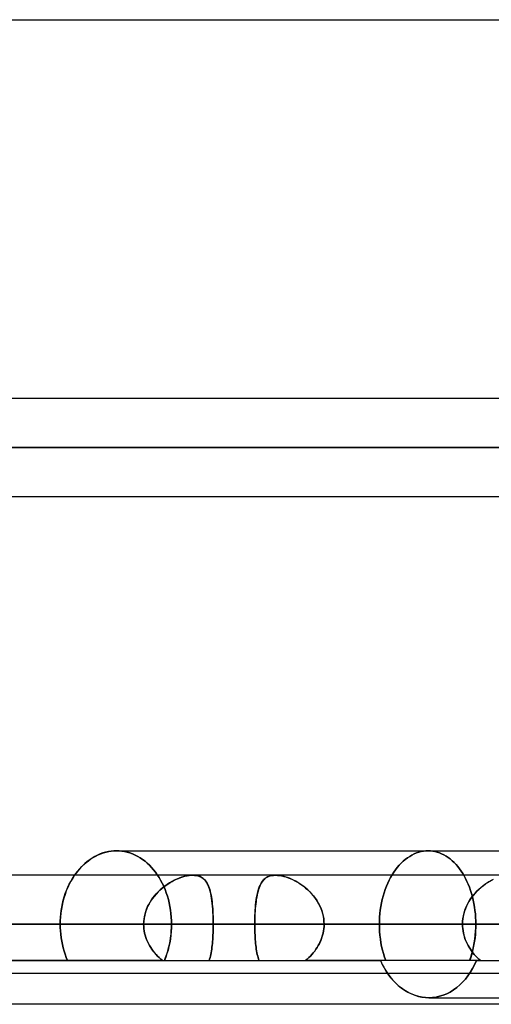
# Model space of a CAD drawing. Header units: millimetres. Extents: x -288 to 288, y -100 to 123.
# Tile 42 of 75: x 44 to 55, y 18 to 41. Entities that reach past the tile are written whole.
import ezdxf

# ---------------------------------------------------------------- set-up
doc = ezdxf.new("R2010")
doc.units = ezdxf.units.MM
doc.layers.add('MAIN-1', color=7, linetype='Continuous')
doc.layers.add('MAIN-2', color=7, linetype='Continuous')

msp = doc.modelspace()

# ---------------------------------------------------------------- linework, layer by layer
at = {"layer": 'MAIN-1'}
for p, q in [((-163.11, 41.175), (163.11, 41.175)), ((171.054, 32.435), (-171.054, 32.435)), ((171.99, 31.305), (-171.99, 31.305)), ((-170.929, 30.175), (170.929, 30.175)), ((46.057, 21.833), (45.998, 21.794)), ((46.116, 21.868), (46.057, 21.833)), ((46.177, 21.899), (46.116, 21.868)), ((46.239, 21.926), (46.177, 21.899)), ((46.302, 21.949), (46.239, 21.926)), ((46.365, 21.968), (46.302, 21.949)), ((46.428, 21.982), (46.365, 21.968)), ((46.491, 21.992), (46.428, 21.982)), ((46.553, 21.998), (46.491, 21.992)), ((46.615, 22), (46.553, 21.998)), ((46.615, 22), (56.587, 22)), ((45.785, 21.605), (45.737, 21.551)), ((45.835, 21.657), (45.785, 21.605)), ((45.887, 21.706), (45.835, 21.657)), ((45.942, 21.752), (45.887, 21.706)), ((45.998, 21.794), (45.942, 21.752)), ((170.929, 21.435), (-170.929, 21.435)), ((45.692, 21.494), (45.649, 21.435)), ((45.737, 21.551), (45.692, 21.494)), ((171.99, 20.305), (-171.99, 20.305)), ((-170.929, 19.175), (170.929, 19.175)), ((52.866, 19.175), (52.922, 19.098)), ((52.922, 19.098), (52.981, 19.025)), ((52.981, 19.025), (53.045, 18.957)), ((53.045, 18.957), (53.114, 18.893)), ((53.114, 18.893), (53.185, 18.835)), ((53.185, 18.835), (53.26, 18.782)), ((53.26, 18.782), (53.337, 18.737)), ((53.337, 18.737), (53.417, 18.698)), ((53.417, 18.698), (53.497, 18.666)), ((53.497, 18.666), (53.579, 18.641)), ((53.579, 18.641), (53.661, 18.624)), ((81.36, 18.457), (-81.36, 18.457)), ((53.661, 18.624), (53.742, 18.613)), ((53.742, 18.613), (53.822, 18.61)), ((53.822, 18.61), (57.45, 18.61))]:
    msp.add_line(p, q, dxfattribs=at)
at = {"layer": 'MAIN-2'}
for p, q in [((64.3, 32.435), (-64.3, 32.435)), ((-171.99, 31.305), (171.99, 31.305)), ((170.293, 31.305), (-170.293, 31.305)), ((-170.293, 31.305), (170.293, 31.305)), ((-64.969, 31.305), (64.969, 31.305)), ((64.969, 31.305), (-64.969, 31.305)), ((63.49, 31.305), (-63.49, 31.305)), ((-63.49, 31.305), (63.49, 31.305)), ((-64.174, 30.175), (64.174, 30.175)), ((45.967, 21.771), (46.022, 21.811)), ((46.022, 21.811), (46.078, 21.847)), ((46.078, 21.847), (46.136, 21.879)), ((46.136, 21.879), (46.195, 21.908)), ((46.195, 21.908), (46.254, 21.932)), ((46.254, 21.932), (46.315, 21.953)), ((46.315, 21.953), (46.375, 21.97)), ((46.375, 21.97), (46.436, 21.983)), ((46.436, 21.983), (46.496, 21.993)), ((46.496, 21.993), (46.556, 21.998)), ((46.556, 21.998), (46.615, 22)), ((46.615, 22), (46.675, 21.998)), ((46.675, 21.998), (46.615, 22)), ((46.675, 21.998), (46.737, 21.992)), ((46.737, 21.992), (46.675, 21.998)), ((46.737, 21.992), (46.799, 21.982)), ((46.799, 21.982), (46.737, 21.992)), ((46.799, 21.982), (46.861, 21.968)), ((46.861, 21.968), (46.799, 21.982)), ((46.861, 21.968), (46.922, 21.95)), ((46.922, 21.95), (46.861, 21.968)), ((46.922, 21.95), (46.984, 21.928)), ((46.984, 21.928), (46.922, 21.95)), ((46.984, 21.928), (47.044, 21.902)), ((47.044, 21.902), (46.984, 21.928)), ((47.044, 21.902), (47.104, 21.871)), ((47.104, 21.871), (47.044, 21.902)), ((47.104, 21.871), (47.162, 21.837)), ((47.162, 21.837), (47.104, 21.871)), ((47.162, 21.837), (47.218, 21.799)), ((47.218, 21.799), (47.162, 21.837)), ((53.277, 21.799), (53.327, 21.837)), ((53.327, 21.837), (53.277, 21.799)), ((53.327, 21.837), (53.379, 21.871)), ((53.379, 21.871), (53.327, 21.837)), ((53.379, 21.871), (53.431, 21.902)), ((53.431, 21.902), (53.379, 21.871)), ((53.431, 21.902), (53.484, 21.928)), ((53.484, 21.928), (53.431, 21.902)), ((53.484, 21.928), (53.538, 21.95)), ((53.538, 21.95), (53.484, 21.928)), ((53.538, 21.95), (53.592, 21.968)), ((53.592, 21.968), (53.538, 21.95)), ((53.592, 21.968), (53.646, 21.982)), ((53.646, 21.982), (53.592, 21.968)), ((53.646, 21.982), (53.7, 21.992)), ((53.7, 21.992), (53.646, 21.982)), ((53.7, 21.992), (53.753, 21.998)), ((53.753, 21.998), (53.7, 21.992)), ((53.753, 21.998), (53.806, 22)), ((53.806, 22), (53.753, 21.998)), ((53.806, 22), (53.857, 21.998)), ((53.857, 21.998), (53.806, 22)), ((53.857, 21.998), (53.909, 21.993)), ((53.909, 21.993), (53.857, 21.998)), ((53.909, 21.993), (53.961, 21.983)), ((53.961, 21.983), (53.909, 21.993)), ((53.961, 21.983), (54.013, 21.97)), ((54.013, 21.97), (53.961, 21.983)), ((54.013, 21.97), (54.065, 21.953)), ((54.065, 21.953), (54.013, 21.97)), ((54.065, 21.953), (54.116, 21.932)), ((54.116, 21.932), (54.065, 21.953)), ((54.116, 21.932), (54.167, 21.908)), ((54.167, 21.908), (54.116, 21.932)), ((54.167, 21.908), (54.217, 21.879)), ((54.217, 21.879), (54.167, 21.908)), ((54.217, 21.879), (54.266, 21.847)), ((54.266, 21.847), (54.217, 21.879)), ((54.266, 21.847), (54.314, 21.811)), ((54.314, 21.811), (54.266, 21.847)), ((54.314, 21.811), (54.36, 21.771)), ((54.36, 21.771), (54.314, 21.811)), ((45.721, 21.531), (45.766, 21.584)), ((45.766, 21.584), (45.813, 21.635)), ((45.813, 21.635), (45.862, 21.683)), ((45.862, 21.683), (45.914, 21.729)), ((45.914, 21.729), (45.967, 21.771)), ((47.218, 21.799), (47.273, 21.757)), ((47.273, 21.757), (47.218, 21.799)), ((47.273, 21.757), (47.326, 21.712)), ((47.326, 21.712), (47.273, 21.757)), ((47.326, 21.712), (47.377, 21.664)), ((47.377, 21.664), (47.326, 21.712)), ((47.377, 21.664), (47.426, 21.613)), ((47.426, 21.613), (47.377, 21.664)), ((47.426, 21.613), (47.472, 21.56)), ((47.472, 21.56), (47.426, 21.613)), ((53.051, 21.56), (53.093, 21.613)), ((53.093, 21.613), (53.051, 21.56)), ((53.093, 21.613), (53.136, 21.664)), ((53.136, 21.664), (53.093, 21.613)), ((53.136, 21.664), (53.181, 21.712)), ((53.181, 21.712), (53.136, 21.664)), ((53.181, 21.712), (53.228, 21.757)), ((53.228, 21.757), (53.181, 21.712)), ((53.228, 21.757), (53.277, 21.799)), ((53.277, 21.799), (53.228, 21.757)), ((54.36, 21.771), (54.405, 21.729)), ((54.405, 21.729), (54.36, 21.771)), ((54.405, 21.729), (54.449, 21.683)), ((54.449, 21.683), (54.405, 21.729)), ((54.449, 21.683), (54.49, 21.635)), ((54.49, 21.635), (54.449, 21.683)), ((54.49, 21.635), (54.53, 21.584)), ((54.53, 21.584), (54.49, 21.635)), ((54.53, 21.584), (54.567, 21.531)), ((54.567, 21.531), (54.53, 21.584)), ((45.562, 21.293), (45.599, 21.357)), ((45.606, 21.369), (45.565, 21.299)), ((45.599, 21.357), (45.638, 21.419)), ((45.649, 21.435), (45.606, 21.369)), ((45.638, 21.419), (45.679, 21.477)), ((45.679, 21.477), (45.721, 21.531)), ((47.472, 21.56), (47.515, 21.504)), ((47.515, 21.504), (47.472, 21.56)), ((47.515, 21.504), (47.557, 21.446)), ((47.557, 21.446), (47.515, 21.504)), ((47.557, 21.446), (47.596, 21.384)), ((47.596, 21.384), (47.557, 21.446)), ((47.596, 21.384), (47.634, 21.319)), ((47.634, 21.319), (47.596, 21.384)), ((47.997, 21.341), (48.047, 21.363)), ((48.061, 21.368), (48.005, 21.345)), ((48.047, 21.363), (48.097, 21.381)), ((48.116, 21.388), (48.061, 21.368)), ((48.097, 21.381), (48.146, 21.397)), ((48.171, 21.405), (48.116, 21.388)), ((48.146, 21.397), (48.195, 21.411)), ((48.225, 21.418), (48.171, 21.405)), ((48.195, 21.411), (48.243, 21.421)), ((48.278, 21.427), (48.225, 21.418)), ((48.243, 21.421), (48.289, 21.429)), ((48.328, 21.433), (48.278, 21.427)), ((48.289, 21.429), (48.334, 21.434)), ((48.377, 21.435), (48.328, 21.433)), ((48.334, 21.434), (48.377, 21.435)), ((48.377, 21.435), (48.418, 21.433)), ((48.423, 21.433), (48.377, 21.435)), ((48.418, 21.433), (48.457, 21.429)), ((48.466, 21.427), (48.423, 21.433)), ((48.457, 21.429), (48.494, 21.421)), ((48.507, 21.417), (48.466, 21.427)), ((48.494, 21.421), (48.529, 21.41)), ((48.545, 21.403), (48.507, 21.417)), ((48.529, 21.41), (48.56, 21.395)), ((48.579, 21.385), (48.545, 21.403)), ((48.56, 21.395), (48.59, 21.378)), ((48.611, 21.364), (48.579, 21.385)), ((48.59, 21.378), (48.617, 21.358)), ((48.639, 21.339), (48.611, 21.364)), ((48.617, 21.358), (48.642, 21.336)), ((50.043, 21.359), (50.018, 21.336)), ((50.034, 21.351), (50.062, 21.372)), ((50.071, 21.379), (50.043, 21.359)), ((50.062, 21.372), (50.092, 21.391)), ((50.1, 21.396), (50.071, 21.379)), ((50.092, 21.391), (50.125, 21.407)), ((50.132, 21.41), (50.1, 21.396)), ((50.125, 21.407), (50.161, 21.419)), ((50.167, 21.421), (50.132, 21.41)), ((50.161, 21.419), (50.2, 21.428)), ((50.204, 21.429), (50.167, 21.421)), ((50.2, 21.428), (50.241, 21.433)), ((50.243, 21.433), (50.204, 21.429)), ((50.241, 21.433), (50.285, 21.435)), ((50.285, 21.435), (50.243, 21.433)), ((50.285, 21.435), (50.329, 21.433)), ((50.326, 21.434), (50.285, 21.435)), ((50.37, 21.429), (50.326, 21.434)), ((50.329, 21.433), (50.375, 21.428)), ((50.415, 21.422), (50.37, 21.429)), ((50.375, 21.428), (50.423, 21.42)), ((50.462, 21.412), (50.415, 21.422)), ((50.423, 21.42), (50.472, 21.409)), ((50.509, 21.399), (50.462, 21.412)), ((50.472, 21.409), (50.523, 21.395)), ((50.557, 21.383), (50.509, 21.399)), ((50.523, 21.395), (50.574, 21.377)), ((50.606, 21.365), (50.557, 21.383)), ((50.574, 21.377), (50.625, 21.357)), ((50.654, 21.345), (50.606, 21.365)), ((50.625, 21.357), (50.676, 21.334)), ((52.905, 21.319), (52.939, 21.384)), ((52.939, 21.384), (52.905, 21.319)), ((52.939, 21.384), (52.975, 21.446)), ((52.975, 21.446), (52.939, 21.384)), ((52.975, 21.446), (53.012, 21.504)), ((53.012, 21.504), (52.975, 21.446)), ((53.012, 21.504), (53.051, 21.56)), ((53.051, 21.56), (53.012, 21.504)), ((54.567, 21.531), (54.603, 21.477)), ((54.603, 21.477), (54.567, 21.531)), ((54.603, 21.477), (54.637, 21.419)), ((54.637, 21.419), (54.603, 21.477)), ((54.637, 21.419), (54.669, 21.357)), ((54.669, 21.357), (54.637, 21.419)), ((54.669, 21.357), (54.701, 21.293)), ((54.701, 21.293), (54.669, 21.357)), ((45.491, 21.15), (45.458, 21.072)), ((45.463, 21.085), (45.493, 21.157)), ((45.527, 21.226), (45.491, 21.15)), ((45.493, 21.157), (45.526, 21.226)), ((45.526, 21.226), (45.562, 21.293)), ((45.565, 21.299), (45.527, 21.226)), ((47.616, 21.09), (47.66, 21.129)), ((47.676, 21.142), (47.624, 21.098)), ((47.634, 21.319), (47.67, 21.251)), ((47.67, 21.251), (47.634, 21.319)), ((47.66, 21.129), (47.706, 21.166)), ((47.67, 21.251), (47.704, 21.181)), ((47.704, 21.181), (47.67, 21.251)), ((47.729, 21.183), (47.676, 21.142)), ((47.704, 21.181), (47.735, 21.107)), ((47.735, 21.107), (47.704, 21.181)), ((47.706, 21.166), (47.753, 21.201)), ((47.783, 21.222), (47.729, 21.183)), ((47.753, 21.201), (47.8, 21.233)), ((47.838, 21.257), (47.783, 21.222)), ((47.8, 21.233), (47.849, 21.264)), ((47.893, 21.29), (47.838, 21.257)), ((47.849, 21.264), (47.898, 21.292)), ((47.949, 21.319), (47.893, 21.29)), ((47.898, 21.292), (47.947, 21.318)), ((47.947, 21.318), (47.997, 21.341)), ((48.005, 21.345), (47.949, 21.319)), ((48.665, 21.31), (48.639, 21.339)), ((48.642, 21.336), (48.665, 21.31)), ((48.665, 21.31), (48.686, 21.282)), ((48.688, 21.279), (48.665, 21.31)), ((48.686, 21.282), (48.705, 21.252)), ((48.709, 21.243), (48.688, 21.279)), ((48.705, 21.252), (48.722, 21.219)), ((48.729, 21.205), (48.709, 21.243)), ((48.722, 21.219), (48.738, 21.184)), ((48.746, 21.163), (48.729, 21.205)), ((48.738, 21.184), (48.752, 21.146)), ((48.762, 21.118), (48.746, 21.163)), ((48.752, 21.146), (48.765, 21.106)), ((49.905, 21.147), (49.892, 21.108)), ((49.895, 21.117), (49.91, 21.159)), ((49.92, 21.185), (49.905, 21.147)), ((49.91, 21.159), (49.926, 21.198)), ((49.936, 21.22), (49.92, 21.185)), ((49.926, 21.198), (49.944, 21.234)), ((49.954, 21.253), (49.936, 21.22)), ((49.944, 21.234), (49.963, 21.268)), ((49.974, 21.283), (49.954, 21.253)), ((49.963, 21.268), (49.985, 21.298)), ((49.995, 21.311), (49.974, 21.283)), ((49.985, 21.298), (50.008, 21.326)), ((50.018, 21.336), (49.995, 21.311)), ((50.008, 21.326), (50.034, 21.351)), ((50.702, 21.322), (50.654, 21.345)), ((50.676, 21.334), (50.728, 21.309)), ((50.751, 21.297), (50.702, 21.322)), ((50.728, 21.309), (50.779, 21.281)), ((50.798, 21.269), (50.751, 21.297)), ((50.779, 21.281), (50.83, 21.25)), ((50.846, 21.24), (50.798, 21.269)), ((50.83, 21.25), (50.881, 21.216)), ((50.893, 21.208), (50.846, 21.24)), ((50.881, 21.216), (50.93, 21.18)), ((50.939, 21.174), (50.893, 21.208)), ((50.93, 21.18), (50.979, 21.141)), ((50.984, 21.137), (50.939, 21.174)), ((50.979, 21.141), (51.027, 21.1)), ((51.028, 21.098), (50.984, 21.137)), ((52.815, 21.107), (52.843, 21.181)), ((52.843, 21.181), (52.815, 21.107)), ((52.843, 21.181), (52.873, 21.251)), ((52.873, 21.251), (52.843, 21.181)), ((52.873, 21.251), (52.905, 21.319)), ((52.905, 21.319), (52.873, 21.251)), ((54.701, 21.293), (54.73, 21.226)), ((54.73, 21.226), (54.701, 21.293)), ((54.73, 21.226), (54.757, 21.157)), ((54.757, 21.157), (54.73, 21.226)), ((54.757, 21.157), (54.783, 21.085)), ((54.783, 21.085), (54.757, 21.157)), ((55.017, 21.147), (54.972, 21.108)), ((54.982, 21.117), (55.03, 21.159)), ((55.063, 21.185), (55.017, 21.147)), ((55.03, 21.159), (55.08, 21.198)), ((55.11, 21.22), (55.063, 21.185)), ((55.08, 21.198), (55.13, 21.234)), ((55.158, 21.253), (55.11, 21.22)), ((55.13, 21.234), (55.182, 21.268)), ((55.207, 21.283), (55.158, 21.253)), ((55.182, 21.268), (55.233, 21.298)), ((55.257, 21.311), (55.207, 21.283)), ((55.233, 21.298), (55.286, 21.326)), ((55.307, 21.336), (55.257, 21.311)), ((45.402, 20.908), (45.379, 20.823)), ((45.388, 20.858), (45.41, 20.935)), ((45.428, 20.991), (45.402, 20.908)), ((45.41, 20.935), (45.435, 21.011)), ((45.458, 21.072), (45.428, 20.991)), ((45.435, 21.011), (45.463, 21.085)), ((47.422, 20.866), (47.457, 20.915)), ((47.482, 20.947), (47.44, 20.892)), ((47.457, 20.915), (47.493, 20.962)), ((47.527, 21), (47.482, 20.947)), ((47.493, 20.962), (47.532, 21.006)), ((47.574, 21.05), (47.527, 21)), ((47.532, 21.006), (47.573, 21.049)), ((47.573, 21.049), (47.616, 21.09)), ((47.624, 21.098), (47.574, 21.05)), ((47.735, 21.107), (47.763, 21.032)), ((47.763, 21.032), (47.735, 21.107)), ((47.763, 21.032), (47.789, 20.954)), ((47.789, 20.954), (47.763, 21.032)), ((47.789, 20.954), (47.812, 20.875)), ((47.812, 20.875), (47.789, 20.954)), ((48.776, 21.069), (48.762, 21.118)), ((48.765, 21.106), (48.777, 21.065)), ((48.788, 21.017), (48.776, 21.069)), ((48.777, 21.065), (48.787, 21.021)), ((48.787, 21.021), (48.797, 20.975)), ((48.799, 20.963), (48.788, 21.017)), ((48.797, 20.975), (48.805, 20.927)), ((48.809, 20.906), (48.799, 20.963)), ((48.805, 20.927), (48.813, 20.877)), ((48.817, 20.846), (48.809, 20.906)), ((49.84, 20.868), (49.848, 20.922)), ((49.849, 20.929), (49.841, 20.879)), ((49.848, 20.922), (49.858, 20.975)), ((49.858, 20.976), (49.849, 20.929)), ((49.858, 20.975), (49.869, 21.025)), ((49.868, 21.022), (49.858, 20.976)), ((49.88, 21.066), (49.868, 21.022)), ((49.869, 21.025), (49.881, 21.072)), ((49.892, 21.108), (49.88, 21.066)), ((49.881, 21.072), (49.895, 21.117)), ((51.027, 21.1), (51.073, 21.056)), ((51.071, 21.057), (51.028, 21.098)), ((51.112, 21.014), (51.071, 21.057)), ((51.073, 21.056), (51.117, 21.009)), ((51.152, 20.969), (51.112, 21.014)), ((51.117, 21.009), (51.158, 20.961)), ((51.189, 20.921), (51.152, 20.969)), ((51.158, 20.961), (51.198, 20.91)), ((51.224, 20.872), (51.189, 20.921)), ((51.198, 20.91), (51.234, 20.857)), ((52.745, 20.875), (52.766, 20.954)), ((52.766, 20.954), (52.745, 20.875)), ((52.766, 20.954), (52.789, 21.032)), ((52.789, 21.032), (52.766, 20.954)), ((52.789, 21.032), (52.815, 21.107)), ((52.815, 21.107), (52.789, 21.032)), ((54.77, 20.868), (54.807, 20.922)), ((54.812, 20.929), (54.777, 20.879)), ((54.783, 21.085), (54.806, 21.011)), ((54.806, 21.011), (54.783, 21.085)), ((54.806, 21.011), (54.826, 20.935)), ((54.826, 20.935), (54.806, 21.011)), ((54.807, 20.922), (54.847, 20.975)), ((54.849, 20.976), (54.812, 20.929)), ((54.826, 20.935), (54.845, 20.858)), ((54.845, 20.858), (54.826, 20.935)), ((54.847, 20.975), (54.89, 21.025)), ((54.888, 21.022), (54.849, 20.976)), ((54.929, 21.066), (54.888, 21.022)), ((54.89, 21.025), (54.935, 21.072)), ((54.972, 21.108), (54.929, 21.066)), ((54.935, 21.072), (54.982, 21.117)), ((45.339, 20.621), (45.352, 20.701)), ((45.359, 20.737), (45.344, 20.651)), ((45.352, 20.701), (45.369, 20.78)), ((45.379, 20.823), (45.359, 20.737)), ((45.369, 20.78), (45.388, 20.858)), ((47.334, 20.712), (47.307, 20.647)), ((47.31, 20.656), (47.334, 20.711)), ((47.366, 20.774), (47.334, 20.712)), ((47.334, 20.711), (47.36, 20.764)), ((47.36, 20.764), (47.39, 20.816)), ((47.401, 20.834), (47.366, 20.774)), ((47.39, 20.816), (47.422, 20.866)), ((47.44, 20.892), (47.401, 20.834)), ((47.812, 20.875), (47.831, 20.795)), ((47.831, 20.795), (47.812, 20.875)), ((47.831, 20.795), (47.848, 20.713)), ((47.848, 20.713), (47.831, 20.795)), ((47.848, 20.713), (47.861, 20.631)), ((47.861, 20.631), (47.848, 20.713)), ((48.813, 20.877), (48.82, 20.826)), ((48.824, 20.784), (48.817, 20.846)), ((48.82, 20.826), (48.825, 20.772)), ((48.83, 20.72), (48.824, 20.784)), ((48.825, 20.772), (48.831, 20.718)), ((48.835, 20.654), (48.83, 20.72)), ((48.831, 20.718), (48.835, 20.662)), ((49.815, 20.63), (49.82, 20.692)), ((49.822, 20.719), (49.817, 20.663)), ((49.82, 20.692), (49.825, 20.752)), ((49.828, 20.774), (49.822, 20.719)), ((49.825, 20.752), (49.832, 20.811)), ((49.834, 20.827), (49.828, 20.774)), ((49.832, 20.811), (49.84, 20.868)), ((49.841, 20.879), (49.834, 20.827)), ((51.256, 20.821), (51.224, 20.872)), ((51.234, 20.857), (51.268, 20.802)), ((51.286, 20.769), (51.256, 20.821)), ((51.268, 20.802), (51.298, 20.745)), ((51.313, 20.715), (51.286, 20.769)), ((51.298, 20.745), (51.326, 20.686)), ((51.336, 20.659), (51.313, 20.715)), ((51.326, 20.686), (51.349, 20.625)), ((52.7, 20.631), (52.713, 20.713)), ((52.713, 20.713), (52.7, 20.631)), ((52.713, 20.713), (52.728, 20.795)), ((52.728, 20.795), (52.713, 20.713)), ((52.728, 20.795), (52.745, 20.875)), ((52.745, 20.875), (52.728, 20.795)), ((54.654, 20.63), (54.677, 20.692)), ((54.689, 20.719), (54.666, 20.663)), ((54.677, 20.692), (54.705, 20.752)), ((54.716, 20.774), (54.689, 20.719)), ((54.705, 20.752), (54.735, 20.811)), ((54.745, 20.827), (54.716, 20.774)), ((54.735, 20.811), (54.77, 20.868)), ((54.777, 20.879), (54.745, 20.827)), ((54.845, 20.858), (54.861, 20.78)), ((54.861, 20.78), (54.845, 20.858)), ((54.861, 20.78), (54.874, 20.701)), ((54.874, 20.701), (54.861, 20.78)), ((54.874, 20.701), (54.885, 20.621)), ((54.885, 20.621), (54.874, 20.701)), ((45.317, 20.383), (45.322, 20.462)), ((45.323, 20.477), (45.318, 20.39)), ((45.322, 20.462), (45.329, 20.542)), ((45.331, 20.564), (45.323, 20.477)), ((45.329, 20.542), (45.339, 20.621)), ((45.344, 20.651), (45.331, 20.564)), ((47.25, 20.425), (47.259, 20.484)), ((47.266, 20.513), (47.253, 20.445)), ((47.259, 20.484), (47.273, 20.542)), ((47.284, 20.581), (47.266, 20.513)), ((47.273, 20.542), (47.29, 20.599)), ((47.307, 20.647), (47.284, 20.581)), ((47.29, 20.599), (47.31, 20.656)), ((47.861, 20.631), (47.872, 20.549)), ((47.872, 20.549), (47.861, 20.631)), ((47.872, 20.549), (47.879, 20.467)), ((47.879, 20.467), (47.872, 20.549)), ((47.879, 20.467), (47.883, 20.386)), ((47.883, 20.386), (47.879, 20.467)), ((48.835, 20.662), (48.839, 20.604)), ((48.84, 20.586), (48.835, 20.654)), ((48.839, 20.604), (48.841, 20.546)), ((48.843, 20.517), (48.84, 20.586)), ((48.841, 20.546), (48.844, 20.486)), ((48.845, 20.447), (48.843, 20.517)), ((48.844, 20.486), (48.845, 20.426)), ((48.846, 20.376), (48.845, 20.447)), ((49.806, 20.437), (49.808, 20.502)), ((49.808, 20.487), (49.806, 20.427)), ((49.808, 20.502), (49.811, 20.566)), ((49.81, 20.547), (49.808, 20.487)), ((49.813, 20.605), (49.81, 20.547)), ((49.811, 20.566), (49.815, 20.63)), ((49.817, 20.663), (49.813, 20.605)), ((51.357, 20.602), (51.336, 20.659)), ((51.349, 20.625), (51.369, 20.563)), ((51.374, 20.544), (51.357, 20.602)), ((51.369, 20.563), (51.384, 20.499)), ((51.387, 20.485), (51.374, 20.544)), ((51.384, 20.499), (51.395, 20.435)), ((51.396, 20.426), (51.387, 20.485)), ((52.68, 20.386), (52.684, 20.467)), ((52.684, 20.467), (52.68, 20.386)), ((52.684, 20.467), (52.691, 20.549)), ((52.691, 20.549), (52.684, 20.467)), ((52.691, 20.549), (52.7, 20.631)), ((52.7, 20.631), (52.691, 20.549)), ((54.616, 20.487), (54.606, 20.427)), ((54.608, 20.437), (54.619, 20.502)), ((54.629, 20.547), (54.616, 20.487)), ((54.619, 20.502), (54.634, 20.566)), ((54.646, 20.605), (54.629, 20.547)), ((54.634, 20.566), (54.654, 20.63)), ((54.666, 20.663), (54.646, 20.605)), ((54.885, 20.621), (54.894, 20.542)), ((54.894, 20.542), (54.885, 20.621)), ((54.894, 20.542), (54.9, 20.462)), ((54.9, 20.462), (54.894, 20.542)), ((54.9, 20.462), (54.903, 20.383)), ((54.903, 20.383), (54.9, 20.462)), ((-171.99, 20.305), (171.99, 20.305)), ((-170.496, 20.305), (170.496, 20.305)), ((57.802, 20.305), (-57.802, 20.305)), ((-56.951, 20.305), (56.951, 20.305)), ((56.951, 20.305), (-56.951, 20.305)), ((55.262, 20.305), (-55.262, 20.305)), ((-55.262, 20.305), (55.262, 20.305)), ((48.847, 20.305), (-48.847, 20.305)), ((-48.847, 20.305), (48.847, 20.305)), ((-47.242, 20.305), (47.242, 20.305)), ((47.242, 20.305), (-47.242, 20.305)), ((45.318, 20.39), (45.316, 20.305)), ((45.316, 20.305), (45.317, 20.383)), ((45.316, 20.305), (47.242, 20.305)), ((45.316, 20.305), (45.317, 20.228)), ((45.317, 20.228), (45.316, 20.305)), ((47.242, 20.305), (45.316, 20.305)), ((45.317, 20.228), (45.321, 20.151)), ((45.321, 20.151), (45.317, 20.228)), ((47.245, 20.375), (47.242, 20.305)), ((47.242, 20.305), (47.244, 20.365)), ((47.244, 20.253), (47.242, 20.305)), ((47.242, 20.305), (47.243, 20.253)), ((47.243, 20.253), (47.248, 20.202)), ((47.244, 20.365), (47.25, 20.425)), ((47.248, 20.202), (47.244, 20.253)), ((47.253, 20.445), (47.245, 20.375)), ((47.883, 20.221), (47.878, 20.135)), ((47.88, 20.151), (47.883, 20.228)), ((47.883, 20.386), (47.885, 20.305)), ((47.885, 20.305), (47.883, 20.386)), ((47.883, 20.228), (47.885, 20.305)), ((47.885, 20.305), (47.883, 20.221)), ((49.805, 20.305), (47.885, 20.305)), ((47.885, 20.305), (49.805, 20.305)), ((48.845, 20.426), (48.846, 20.366)), ((48.847, 20.305), (48.846, 20.376)), ((48.846, 20.366), (48.847, 20.305)), ((48.847, 20.305), (48.846, 20.254)), ((48.846, 20.254), (48.847, 20.305)), ((48.846, 20.254), (48.846, 20.203)), ((48.846, 20.203), (48.846, 20.254)), ((48.847, 20.305), (55.262, 20.305)), ((55.262, 20.305), (48.847, 20.305)), ((49.805, 20.371), (49.806, 20.437)), ((49.806, 20.427), (49.805, 20.366)), ((49.805, 20.305), (49.805, 20.371)), ((49.805, 20.366), (49.805, 20.305)), ((54.599, 20.305), (49.805, 20.305)), ((49.805, 20.254), (49.805, 20.305)), ((49.805, 20.305), (49.805, 20.254)), ((49.805, 20.305), (54.599, 20.305)), ((49.805, 20.203), (49.805, 20.254)), ((49.805, 20.254), (49.805, 20.203)), ((51.395, 20.435), (51.402, 20.37)), ((51.402, 20.366), (51.396, 20.426)), ((51.403, 20.254), (51.399, 20.202)), ((51.399, 20.202), (51.403, 20.253)), ((51.402, 20.37), (51.404, 20.305)), ((51.404, 20.305), (51.402, 20.366)), ((51.403, 20.253), (51.404, 20.305)), ((51.404, 20.305), (51.403, 20.254)), ((51.404, 20.305), (56.198, 20.305)), ((56.198, 20.305), (51.404, 20.305)), ((57.802, 20.305), (51.404, 20.305)), ((51.404, 20.305), (57.802, 20.305)), ((52.679, 20.305), (52.68, 20.386)), ((52.68, 20.386), (52.679, 20.305)), ((52.68, 20.221), (52.679, 20.305)), ((54.599, 20.305), (52.679, 20.305)), ((52.679, 20.305), (54.599, 20.305)), ((52.679, 20.305), (52.68, 20.221)), ((52.685, 20.135), (52.68, 20.221)), ((52.68, 20.221), (52.685, 20.135)), ((54.599, 20.305), (54.601, 20.371)), ((54.601, 20.366), (54.599, 20.305)), ((54.599, 20.305), (54.6, 20.254)), ((54.6, 20.254), (54.599, 20.305)), ((54.6, 20.254), (54.604, 20.203)), ((54.604, 20.203), (54.6, 20.254)), ((54.601, 20.371), (54.608, 20.437)), ((54.606, 20.427), (54.601, 20.366)), ((54.899, 20.135), (54.903, 20.221)), ((54.903, 20.228), (54.9, 20.151)), ((54.903, 20.383), (54.904, 20.305)), ((54.904, 20.305), (54.903, 20.383)), ((54.904, 20.305), (54.903, 20.228)), ((54.903, 20.221), (54.904, 20.305)), ((54.904, 20.305), (56.83, 20.305)), ((56.83, 20.305), (54.904, 20.305)), ((45.321, 20.151), (45.328, 20.073)), ((45.328, 20.073), (45.321, 20.151)), ((45.328, 20.073), (45.338, 19.994)), ((45.338, 19.994), (45.328, 20.073)), ((45.338, 19.994), (45.351, 19.916)), ((45.351, 19.916), (45.338, 19.994)), ((47.255, 20.151), (47.248, 20.202)), ((47.248, 20.202), (47.255, 20.151)), ((47.265, 20.1), (47.255, 20.151)), ((47.255, 20.151), (47.265, 20.101)), ((47.265, 20.101), (47.277, 20.051)), ((47.278, 20.05), (47.265, 20.1)), ((47.277, 20.051), (47.293, 20.002)), ((47.293, 20.001), (47.278, 20.05)), ((47.293, 20.002), (47.311, 19.953)), ((47.311, 19.952), (47.293, 20.001)), ((47.851, 19.916), (47.863, 19.994)), ((47.87, 20.049), (47.859, 19.963)), ((47.863, 19.994), (47.873, 20.073)), ((47.878, 20.135), (47.87, 20.049)), ((47.873, 20.073), (47.88, 20.151)), ((48.839, 20.005), (48.835, 19.957)), ((48.835, 19.956), (48.838, 20.005)), ((48.838, 20.005), (48.841, 20.053)), ((48.841, 20.054), (48.839, 20.005)), ((48.843, 20.103), (48.841, 20.054)), ((48.841, 20.053), (48.843, 20.103)), ((48.845, 20.153), (48.843, 20.103)), ((48.843, 20.103), (48.845, 20.153)), ((48.846, 20.203), (48.845, 20.153)), ((48.845, 20.153), (48.846, 20.203)), ((49.807, 20.152), (49.805, 20.203)), ((49.805, 20.203), (49.807, 20.153)), ((49.807, 20.153), (49.808, 20.103)), ((49.808, 20.102), (49.807, 20.152)), ((49.808, 20.103), (49.811, 20.054)), ((49.811, 20.053), (49.808, 20.102)), ((49.811, 20.054), (49.813, 20.005)), ((49.813, 20.004), (49.811, 20.053)), ((49.813, 20.005), (49.817, 19.956)), ((49.817, 19.956), (49.813, 20.004)), ((51.337, 19.952), (51.354, 20.001)), ((51.355, 20.003), (51.338, 19.954)), ((51.354, 20.001), (51.369, 20.05)), ((51.37, 20.052), (51.355, 20.003)), ((51.369, 20.05), (51.382, 20.1)), ((51.382, 20.101), (51.37, 20.052)), ((51.392, 20.152), (51.382, 20.101)), ((51.382, 20.1), (51.392, 20.151)), ((51.392, 20.151), (51.399, 20.202)), ((51.399, 20.202), (51.392, 20.152)), ((52.692, 20.049), (52.685, 20.135)), ((52.685, 20.135), (52.692, 20.049)), ((52.702, 19.963), (52.692, 20.049)), ((52.692, 20.049), (52.702, 19.963)), ((54.604, 20.203), (54.611, 20.153)), ((54.611, 20.152), (54.604, 20.203)), ((54.611, 20.153), (54.62, 20.103)), ((54.62, 20.102), (54.611, 20.152)), ((54.62, 20.103), (54.631, 20.054)), ((54.632, 20.053), (54.62, 20.102)), ((54.631, 20.054), (54.645, 20.005)), ((54.646, 20.004), (54.632, 20.053)), ((54.645, 20.005), (54.662, 19.956)), ((54.662, 19.956), (54.646, 20.004)), ((54.886, 19.994), (54.875, 19.916)), ((54.882, 19.963), (54.892, 20.049)), ((54.894, 20.073), (54.886, 19.994)), ((54.892, 20.049), (54.899, 20.135)), ((54.9, 20.151), (54.894, 20.073)), ((45.351, 19.916), (45.367, 19.838)), ((45.367, 19.838), (45.351, 19.916)), ((45.367, 19.838), (45.385, 19.762)), ((45.385, 19.762), (45.367, 19.838)), ((47.311, 19.953), (47.331, 19.905)), ((47.331, 19.905), (47.311, 19.952)), ((47.354, 19.858), (47.331, 19.905)), ((47.331, 19.905), (47.353, 19.859)), ((47.353, 19.859), (47.378, 19.814)), ((47.378, 19.813), (47.354, 19.858)), ((47.378, 19.814), (47.405, 19.77)), ((47.405, 19.769), (47.378, 19.813)), ((47.405, 19.77), (47.433, 19.727)), ((47.434, 19.726), (47.405, 19.769)), ((47.826, 19.792), (47.804, 19.708)), ((47.818, 19.762), (47.836, 19.839)), ((47.844, 19.877), (47.826, 19.792)), ((47.836, 19.839), (47.851, 19.916)), ((47.859, 19.963), (47.844, 19.877)), ((48.818, 19.774), (48.813, 19.731)), ((48.813, 19.731), (48.818, 19.773)), ((48.823, 19.818), (48.818, 19.774)), ((48.818, 19.773), (48.823, 19.818)), ((48.828, 19.863), (48.823, 19.818)), ((48.823, 19.818), (48.828, 19.863)), ((48.832, 19.91), (48.828, 19.863)), ((48.828, 19.863), (48.832, 19.909)), ((48.835, 19.957), (48.832, 19.91)), ((48.832, 19.909), (48.835, 19.956)), ((49.821, 19.909), (49.817, 19.956)), ((49.817, 19.956), (49.821, 19.909)), ((49.825, 19.862), (49.821, 19.909)), ((49.821, 19.909), (49.825, 19.863)), ((49.825, 19.863), (49.83, 19.817)), ((49.83, 19.817), (49.825, 19.862)), ((49.835, 19.773), (49.83, 19.817)), ((49.83, 19.817), (49.835, 19.773)), ((49.841, 19.73), (49.835, 19.773)), ((49.835, 19.773), (49.841, 19.73)), ((51.216, 19.727), (51.244, 19.769)), ((51.245, 19.771), (51.217, 19.728)), ((51.244, 19.769), (51.271, 19.813)), ((51.271, 19.815), (51.245, 19.771)), ((51.296, 19.86), (51.271, 19.815)), ((51.271, 19.813), (51.295, 19.858)), ((51.295, 19.858), (51.317, 19.905)), ((51.318, 19.907), (51.296, 19.86)), ((51.317, 19.905), (51.337, 19.952)), ((51.338, 19.954), (51.318, 19.907)), ((52.716, 19.877), (52.702, 19.963)), ((52.702, 19.963), (52.716, 19.877)), ((52.732, 19.792), (52.716, 19.877)), ((52.716, 19.877), (52.732, 19.792)), ((52.752, 19.708), (52.732, 19.792)), ((52.732, 19.792), (52.752, 19.708)), ((54.662, 19.956), (54.681, 19.909)), ((54.681, 19.909), (54.662, 19.956)), ((54.681, 19.909), (54.702, 19.863)), ((54.702, 19.862), (54.681, 19.909)), ((54.702, 19.863), (54.725, 19.817)), ((54.726, 19.817), (54.702, 19.862)), ((54.725, 19.817), (54.751, 19.773)), ((54.751, 19.773), (54.726, 19.817)), ((54.751, 19.773), (54.778, 19.73)), ((54.778, 19.73), (54.751, 19.773)), ((54.835, 19.708), (54.853, 19.792)), ((54.862, 19.838), (54.847, 19.762)), ((54.853, 19.792), (54.869, 19.877)), ((54.875, 19.916), (54.862, 19.838)), ((54.869, 19.877), (54.882, 19.963)), ((45.385, 19.762), (45.407, 19.686)), ((45.407, 19.686), (45.385, 19.762)), ((45.407, 19.686), (45.431, 19.611)), ((45.431, 19.611), (45.407, 19.686)), ((45.431, 19.611), (45.458, 19.538)), ((45.458, 19.538), (45.431, 19.611)), ((45.458, 19.538), (45.487, 19.468)), ((45.487, 19.468), (45.458, 19.538)), ((47.433, 19.727), (47.463, 19.686)), ((47.464, 19.685), (47.434, 19.726)), ((47.463, 19.686), (47.495, 19.646)), ((47.496, 19.645), (47.464, 19.685)), ((47.495, 19.646), (47.529, 19.608)), ((47.53, 19.607), (47.496, 19.645)), ((47.529, 19.608), (47.564, 19.57)), ((47.565, 19.57), (47.53, 19.607)), ((47.564, 19.57), (47.6, 19.535)), ((47.601, 19.534), (47.565, 19.57)), ((47.751, 19.546), (47.72, 19.468)), ((47.721, 19.468), (47.749, 19.538)), ((47.749, 19.538), (47.775, 19.611)), ((47.779, 19.626), (47.751, 19.546)), ((47.775, 19.611), (47.798, 19.686)), ((47.804, 19.708), (47.779, 19.626)), ((47.798, 19.686), (47.818, 19.762)), ((48.774, 19.536), (48.783, 19.572)), ((48.783, 19.571), (48.774, 19.535)), ((48.792, 19.609), (48.783, 19.571)), ((48.783, 19.572), (48.792, 19.609)), ((48.799, 19.648), (48.792, 19.609)), ((48.792, 19.609), (48.799, 19.648)), ((48.806, 19.689), (48.799, 19.648)), ((48.799, 19.648), (48.806, 19.689)), ((48.813, 19.731), (48.806, 19.689)), ((48.806, 19.689), (48.813, 19.731)), ((49.848, 19.688), (49.841, 19.73)), ((49.841, 19.73), (49.848, 19.688)), ((49.855, 19.648), (49.848, 19.688)), ((49.848, 19.688), (49.856, 19.648)), ((49.864, 19.609), (49.855, 19.648)), ((49.856, 19.648), (49.864, 19.609)), ((49.872, 19.571), (49.864, 19.609)), ((49.864, 19.609), (49.872, 19.571)), ((49.882, 19.535), (49.872, 19.571)), ((49.872, 19.571), (49.882, 19.535)), ((51.052, 19.534), (51.088, 19.57)), ((51.088, 19.57), (51.052, 19.534)), ((51.088, 19.57), (51.122, 19.607)), ((51.122, 19.607), (51.088, 19.57)), ((51.156, 19.646), (51.122, 19.607)), ((51.122, 19.607), (51.155, 19.645)), ((51.155, 19.645), (51.187, 19.685)), ((51.187, 19.686), (51.156, 19.646)), ((51.217, 19.728), (51.187, 19.686)), ((51.187, 19.685), (51.216, 19.727)), ((52.774, 19.626), (52.752, 19.708)), ((52.752, 19.708), (52.774, 19.626)), ((52.8, 19.546), (52.774, 19.626)), ((52.774, 19.626), (52.8, 19.546)), ((52.828, 19.468), (52.8, 19.546)), ((52.8, 19.546), (52.828, 19.468)), ((54.762, 19.468), (54.789, 19.546)), ((54.787, 19.538), (54.763, 19.468)), ((54.778, 19.73), (54.807, 19.688)), ((54.807, 19.688), (54.778, 19.73)), ((54.809, 19.611), (54.787, 19.538)), ((54.789, 19.546), (54.813, 19.626)), ((54.807, 19.688), (54.837, 19.648)), ((54.837, 19.648), (54.807, 19.688)), ((54.829, 19.686), (54.809, 19.611)), ((54.813, 19.626), (54.835, 19.708)), ((54.847, 19.762), (54.829, 19.686)), ((54.837, 19.648), (54.87, 19.609)), ((54.869, 19.609), (54.837, 19.648)), ((54.903, 19.571), (54.869, 19.609)), ((54.87, 19.609), (54.903, 19.571)), ((54.903, 19.571), (54.938, 19.535)), ((54.938, 19.535), (54.903, 19.571)), ((-52.705, 19.468), (52.705, 19.468)), ((47.676, 19.468), (-47.676, 19.468)), ((47.6, 19.535), (47.638, 19.5)), ((47.638, 19.5), (47.601, 19.534)), ((47.676, 19.468), (47.638, 19.5)), ((47.638, 19.5), (47.676, 19.468)), ((48.753, 19.468), (48.764, 19.501)), ((48.764, 19.5), (48.753, 19.468)), ((48.764, 19.501), (48.774, 19.536)), ((48.774, 19.535), (48.764, 19.5)), ((49.892, 19.501), (49.882, 19.535)), ((49.882, 19.535), (49.892, 19.5)), ((49.903, 19.468), (49.892, 19.501)), ((49.892, 19.5), (49.903, 19.468)), ((50.978, 19.468), (51.015, 19.5)), ((51.015, 19.5), (50.978, 19.468)), ((54.92, 19.468), (50.978, 19.468)), ((51.015, 19.5), (51.052, 19.534)), ((51.052, 19.534), (51.015, 19.5)), ((55.011, 19.468), (52.705, 19.468)), ((52.705, 19.468), (52.729, 19.415)), ((52.748, 19.377), (52.705, 19.468)), ((52.729, 19.415), (52.754, 19.364)), ((52.794, 19.29), (52.748, 19.377)), ((52.754, 19.364), (52.78, 19.314)), ((52.78, 19.314), (52.808, 19.266)), ((54.828, 19.28), (54.876, 19.371)), ((54.876, 19.371), (54.828, 19.28)), ((54.876, 19.371), (54.92, 19.468)), ((54.92, 19.468), (54.876, 19.371)), ((54.92, 19.468), (60.027, 19.468)), ((54.938, 19.535), (54.974, 19.5)), ((54.974, 19.501), (54.938, 19.535)), ((55.011, 19.468), (54.974, 19.501)), ((54.974, 19.5), (55.011, 19.468)), ((52.844, 19.208), (52.794, 19.29)), ((52.808, 19.266), (52.836, 19.22)), ((52.836, 19.22), (52.866, 19.175)), ((52.896, 19.132), (52.844, 19.208)), ((52.951, 19.061), (52.896, 19.132)), ((54.664, 19.039), (54.722, 19.114)), ((54.722, 19.114), (54.664, 19.039)), ((54.722, 19.114), (54.777, 19.194)), ((54.777, 19.194), (54.722, 19.114)), ((54.777, 19.194), (54.828, 19.28)), ((54.828, 19.28), (54.777, 19.194)), ((53.01, 18.993), (52.951, 19.061)), ((53.074, 18.929), (53.01, 18.993)), ((53.14, 18.87), (53.074, 18.929)), ((53.21, 18.816), (53.14, 18.87)), ((54.463, 18.843), (54.534, 18.903)), ((54.534, 18.903), (54.463, 18.843)), ((54.534, 18.903), (54.601, 18.969)), ((54.601, 18.969), (54.534, 18.903)), ((54.601, 18.969), (54.664, 19.039)), ((54.664, 19.039), (54.601, 18.969)), ((53.283, 18.768), (53.21, 18.816)), ((53.357, 18.726), (53.283, 18.768)), ((53.434, 18.69), (53.357, 18.726)), ((53.511, 18.661), (53.434, 18.69)), ((53.589, 18.638), (53.511, 18.661)), ((53.668, 18.623), (53.589, 18.638)), ((53.986, 18.624), (54.068, 18.642)), ((54.068, 18.642), (53.986, 18.624)), ((54.068, 18.642), (54.151, 18.668)), ((54.151, 18.668), (54.068, 18.642)), ((54.151, 18.668), (54.232, 18.701)), ((54.232, 18.701), (54.151, 18.668)), ((54.232, 18.701), (54.311, 18.741)), ((54.311, 18.741), (54.232, 18.701)), ((54.311, 18.741), (54.389, 18.789)), ((54.389, 18.789), (54.311, 18.741)), ((54.389, 18.789), (54.463, 18.843)), ((54.463, 18.843), (54.389, 18.789)), ((53.745, 18.613), (53.668, 18.623)), ((53.822, 18.61), (53.745, 18.613)), ((53.822, 18.61), (53.903, 18.613)), ((53.903, 18.613), (53.822, 18.61)), ((53.903, 18.613), (53.986, 18.624)), ((53.986, 18.624), (53.903, 18.613))]:
    msp.add_line(p, q, dxfattribs=at)

doc.saveas('drawing.dxf')
